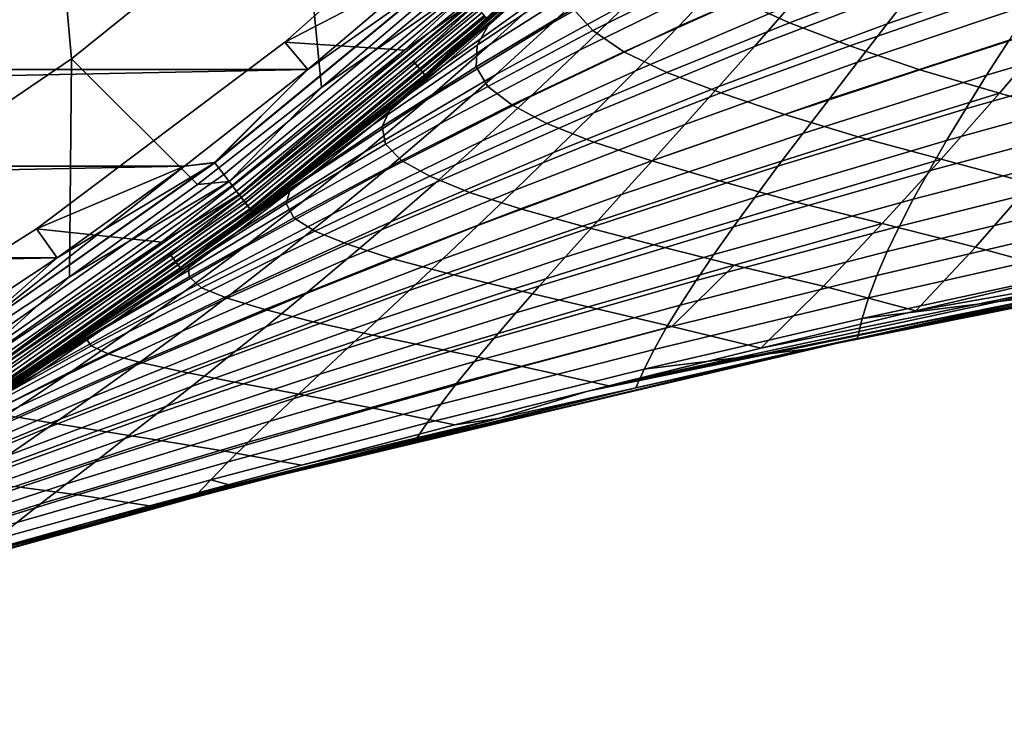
# Model space of a CAD drawing. Header units: metres. Extents: x -25 to 132, y -25 to 47.
# Tile 36 of 153: x 13.68 to 19.88, y -23.12 to -18.66. Entities that reach past the tile are written whole.
import ezdxf

# ---------------------------------------------------------------- set-up
doc = ezdxf.new("R2010")
doc.units = ezdxf.units.M
doc.layers.add('solid_12_061_031_XXX', color=7, linetype='CONTINUOUS')

msp = doc.modelspace()

# ---------------------------------------------------------------- linework, layer by layer
at = {"layer": 'solid_12_061_031_XXX'}
for points in [[(15.233768, -16.29998, 116.600075), (13.880996, -17.466396, 116.600075), (14.008915, -18.907227, 115.090927), (15.455101, -17.744656, 115.090927)], [(13.880996, -17.466396, 116.600075), (12.439248, -18.520857, 116.600075), (12.475622, -19.952238, 115.090927), (14.008915, -18.907227, 115.090927)], [(16.815134, -17.50849, 100), (15.353767, -18.802773, 100), (15.353622, -18.802893, 99.5), (16.815075, -17.508543, 99.5)], [(16.815075, -17.508543, 99.5), (15.353622, -18.802893, 99.5), (16.249098, -18.336214, 99.5), (16.974369, -17.666937, 99.5)], [(16.815134, -17.50849, 100), (17.535172, -17.534502, 100), (16.107927, -18.854105, 100), (15.353767, -18.802773, 100)], [(16.533401, -18.551914, 100.006836), (16.107927, -18.854105, 100), (17.535172, -17.534502, 100)], [(16.235067, -19.008802, 100.201744), (17.676435, -17.676414, 100.201744), (17.59927, -17.599255, 112.706161), (16.164192, -18.925829, 112.706161)], [(16.547934, -18.568218, 112.919861), (16.164192, -18.925829, 112.706161), (17.59927, -17.599255, 112.706161)], [(17.740755, -17.614359, 85.308235), (17.677687, -17.677652, 99), (16.236217, -19.010136, 99), (17.263977, -18.0819, 84.668221)], [(16.627689, -18.657711, 100.149643), (17.676435, -17.676414, 100.201744), (16.235067, -19.008802, 100.201744)], [(16.69792, -18.6059, 21.587805), (16.280823, -18.971949, 22.413248), (16.236217, -19.010136, 0.5), (17.677687, -17.677652, 0.5)], [(16.626751, -18.656658, 0.402455), (17.677687, -17.677652, 0.5), (16.236217, -19.010136, 0.5)], [(16.626827, -18.656744, 99.09697), (16.236217, -19.010136, 99), (17.677687, -17.677652, 99)], [(15.455101, -17.744656, 115.090927), (14.008915, -18.907227, 115.090927), (14.803583, -19.700003, 113.5177), (15.584824, -19.087942, 113.5177)], [(15.455101, -17.744656, 115.090927), (15.584824, -19.087942, 113.5177), (16.340782, -18.44492, 113.5177)], [(18.185648, -17.873478, 29.828686), (17.853834, -18.217609, 30.773802), (17.038477, -18.680519, 29.503311), (17.403151, -18.334101, 28.5224)], [(17.773344, -17.96854, 27.578072), (17.403151, -18.334101, 28.5224), (16.644667, -18.817541, 27.225809), (17.049339, -18.448652, 26.246696)], [(19.036957, -17.990664, 35.184029), (18.786837, -18.284479, 36.157749), (17.832293, -18.70505, 34.987072), (18.111944, -18.411419, 33.974277)], [(16.772083, -18.539072, 83.993416), (17.263977, -18.0819, 84.668221), (16.236217, -19.010136, 99)], [(17.45866, -18.058815, 25.305187), (17.049339, -18.448652, 26.246696), (16.349274, -18.951904, 24.926426), (16.794718, -18.557518, 23.95112)], [(18.399221, -18.102247, 32.995987), (18.111944, -18.411419, 33.974277), (17.209902, -18.853895, 32.77071), (17.528322, -18.544226, 31.754463)], [(20.397825, -18.056026, 40.396336), (20.227242, -18.312319, 41.385269), (19.147394, -18.687014, 40.33075), (19.344162, -18.432627, 39.299366)], [(17.243834, -18.140169, 23.01441), (16.794718, -18.557518, 23.95112), (15.854748, -19.329433, 23.291048), (16.280823, -18.971949, 22.413248)], [(16.648174, -18.673103, 82.90506), (17.263367, -18.105598, 83.784752), (16.772083, -18.539072, 83.993416), (16.265118, -18.985415, 83.282204)], [(17.243834, -18.140169, 23.01441), (16.280823, -18.971949, 22.413248), (16.69792, -18.6059, 21.587805)], [(17.154985, -18.284338, 82.63179), (17.263367, -18.105598, 83.784752), (16.648174, -18.673103, 82.90506)], [(19.549866, -18.165489, 38.30022), (19.344162, -18.432627, 39.299366), (18.311279, -18.829704, 38.205322), (18.544765, -18.564005, 37.164845)], [(17.853834, -18.217609, 30.773802), (17.528322, -18.544226, 31.754463), (16.680195, -19.008425, 30.52084), (17.038477, -18.680519, 29.503311)], [(19.317341, -18.380762, 77.243736), (18.959118, -18.222475, 78.101532), (18.214087, -18.538176, 78.225319), (18.530615, -18.680672, 77.324821)], [(17.121502, -18.447275, 81.500893), (17.154985, -18.284338, 82.63179), (16.648174, -18.673103, 82.90506), (16.565002, -18.821978, 81.74778)], [(17.969322, -18.392246, 79.186249), (17.798786, -18.240032, 80.200737), (17.169405, -18.592813, 80.410072), (17.293097, -18.729555, 79.359688)], [(18.786837, -18.284479, 36.157749), (18.544765, -18.564005, 37.164845), (17.560843, -18.98365, 36.03437), (17.832293, -18.70505, 34.987072)], [(20.220043, -18.696959, 75.740135), (20.583876, -18.257147, 76.433846), (19.736891, -18.54117, 76.450066)], [(16.249098, -18.336214), (-15.497552, -18.975664), (-16.249197, -18.336126)], [(16.249098, -18.336214), (15.49745, -18.975748), (-15.497552, -18.975664)], [(16.364994, -18.362946, 0.009493), (14.911306, -19.561792, 0.009493), (15.49745, -18.975748), (16.249098, -18.336214)], [(15.353622, -18.802893, 99.5), (15.49745, -18.975748, 99.5), (16.249098, -18.336214, 99.5)], [(16.365379, -18.363377, 99.490395), (16.249098, -18.336214, 99.5), (15.49745, -18.975748, 99.5)], [(17.403151, -18.334101, 28.5224), (17.038477, -18.680519, 29.503311), (16.245584, -19.166176, 28.242548), (16.644667, -18.817541, 27.225809)], [(20.227242, -18.312319, 41.385269), (20.065905, -18.556833, 42.40527), (18.960064, -18.92906, 41.394382), (19.147394, -18.687014, 40.33075)], [(16.427483, -18.433062, 0.037873), (14.968244, -19.636488, 0.037873), (14.911306, -19.561792, 0.009493), (16.364994, -18.362946, 0.009493)], [(14.911657, -19.562252, 99.490395), (16.365379, -18.363377, 99.490395), (15.49745, -18.975748, 99.5)], [(14.968574, -19.636921, 99.461899), (16.427845, -18.433468, 99.461899), (16.365379, -18.363377, 99.490395), (14.911657, -19.562252, 99.490395)], [(18.111944, -18.411419, 33.974277), (17.832293, -18.70505, 34.987072), (16.899265, -19.147188, 33.822556), (17.209902, -18.853895, 32.77071)], [(18.214087, -18.538176, 78.225319), (17.969322, -18.392246, 79.186249), (17.293097, -18.729555, 79.359688), (17.488811, -18.863346, 78.352837)], [(19.736891, -18.54117, 76.450066), (19.317341, -18.380762, 77.243736), (18.530615, -18.680672, 77.324821), (18.91087, -18.826721, 76.483124)], [(16.485081, -18.497692, 0.084047), (15.020725, -19.705336, 0.084047), (14.968244, -19.636488, 0.037873), (16.427483, -18.433062, 0.037873)], [(15.021022, -19.705727, 99.415627), (16.485405, -18.498056, 99.415627), (16.427845, -18.433468, 99.461899), (14.968574, -19.636921, 99.461899)], [(15.002326, -19.681198, 113.330261), (16.464888, -18.475033, 113.330261), (15.584824, -19.087942, 113.5177)], [(15.0491, -19.742561, 113.129547), (16.516222, -18.532635, 113.129547), (16.464888, -18.475033, 113.330261), (15.002326, -19.681198, 113.330261)], [(16.464888, -18.475033, 113.330261), (16.340782, -18.44492, 113.5177), (15.584824, -19.087942, 113.5177)], [(17.049339, -18.448652, 26.246696), (16.644667, -18.817541, 27.225809), (15.908523, -19.324089, 25.94034), (16.349274, -18.951904, 24.926426)], [(17.169405, -18.592813, 80.410072), (17.121502, -18.447275, 81.500893), (16.565002, -18.821978, 81.74778), (16.557381, -18.958719, 80.615524)], [(19.344162, -18.432627, 39.299366), (19.147394, -18.687014, 40.33075), (18.086916, -19.082033, 39.27919), (18.311279, -18.829704, 38.205322)], [(21.063446, -18.440145, 44.422863), (20.945974, -18.665451, 45.45908), (19.772655, -19.011889, 44.53857), (19.914272, -18.789932, 43.456364)], [(16.53557, -18.554344, 0.146238), (15.06673, -19.765688, 0.146238), (15.020725, -19.705336, 0.084047), (16.485081, -18.497692, 0.084047)], [(15.066982, -19.76602, 99.353348), (16.535847, -18.554655, 99.353348), (16.485405, -18.498056, 99.415627), (15.021022, -19.705727, 99.415627)], [(15.077995, -19.780468, 112.919861), (16.547934, -18.568218, 112.919861), (16.516222, -18.532635, 113.129547), (15.0491, -19.742561, 113.129547)], [(16.265118, -18.985415, 83.282204), (16.772083, -18.539072, 83.993416), (16.236217, -19.010136, 99)], [(18.530615, -18.680672, 77.324821), (18.214087, -18.538176, 78.225319), (17.488811, -18.863346, 78.352837), (17.758347, -18.993641, 77.403191)], [(15.064755, -19.763098, 100.006836), (16.107927, -18.854105, 100), (16.533401, -18.551914, 100.006836)], [(15.064755, -19.763098, 100.006836), (16.533401, -18.551914, 100.006836), (16.565687, -18.58814, 100.027008), (15.094172, -19.801689, 100.027008)], [(16.577005, -18.600842, 0.222052), (15.104486, -19.81522, 0.222052), (15.06673, -19.765688, 0.146238), (16.53557, -18.554344, 0.146238)], [(15.104684, -19.815479, 99.277458), (16.577223, -18.601086, 99.277458), (16.535847, -18.554655, 99.353348), (15.066982, -19.76602, 99.353348)], [(15.077995, -19.780468, 112.919861), (16.164192, -18.925829, 112.706161), (16.547934, -18.568218, 112.919861)], [(15.094172, -19.801689, 100.027008), (16.565687, -18.58814, 100.027008), (16.593363, -18.619194, 100.05912), (15.119389, -19.834772, 100.05912)], [(16.607796, -18.635389, 0.308568), (15.13254, -19.852022, 0.308568), (15.104486, -19.81522, 0.222052), (16.577005, -18.600842, 0.222052)], [(15.132676, -19.852201, 99.190887), (16.607944, -18.635557, 99.190887), (16.577223, -18.601086, 99.277458), (15.104684, -19.815479, 99.277458)], [(16.794718, -18.557518, 23.95112), (16.349274, -18.951904, 24.926426), (15.421738, -19.676636, 24.220945), (15.854748, -19.329433, 23.291048)], [(17.528322, -18.544226, 31.754463), (17.209902, -18.853895, 32.77071), (16.329163, -19.318449, 31.575016), (16.680195, -19.008425, 30.52084)], [(17.293097, -18.729555, 79.359688), (17.169405, -18.592813, 80.410072), (16.557381, -18.958719, 80.615524), (16.631853, -19.081478, 79.527351)], [(18.544765, -18.564005, 37.164845), (18.311279, -18.829704, 38.205322), (17.298166, -19.247734, 37.11618), (17.560843, -18.98365, 36.03437)], [(20.065905, -18.556833, 42.40527), (19.914272, -18.789932, 43.456364), (18.782658, -19.15917, 42.490276), (18.960064, -18.92906, 41.394382)], [(20.220043, -18.696959, 75.740135), (19.736891, -18.54117, 76.450066), (18.91087, -18.826721, 76.483124), (19.351147, -18.977093, 75.708504)], [(15.119389, -19.834772, 100.05912), (16.593363, -18.619194, 100.05912), (16.614517, -18.642931, 100.100967), (15.138664, -19.860058, 100.100967)], [(16.626751, -18.656658, 0.402455), (15.149811, -19.874681, 0.402455), (15.13254, -19.852022, 0.308568), (16.607796, -18.635389, 0.308568)], [(15.14988, -19.874773, 99.09697), (16.626827, -18.656744, 99.09697), (16.607944, -18.635557, 99.190887), (15.132676, -19.852201, 99.190887)], [(15.138664, -19.860058, 100.100967), (16.614517, -18.642931, 100.100967), (16.627689, -18.657711, 100.149643), (15.150666, -19.875803, 100.149643)], [(16.626751, -18.656658, 0.402455), (16.236217, -19.010136, 0.5), (15.149811, -19.874681, 0.402455)], [(15.14988, -19.874773, 99.09697), (16.236217, -19.010136, 99), (16.626827, -18.656744, 99.09697)], [(15.150666, -19.875803, 100.149643), (16.627689, -18.657711, 100.149643), (16.235067, -19.008802, 100.201744)], [(16.022846, -19.212736, 81.984062), (16.648174, -18.673103, 82.90506), (16.265118, -18.985415, 83.282204), (15.742682, -19.420813, 82.53215)], [(17.038477, -18.680519, 29.503311), (16.680195, -19.008425, 30.52084), (15.853035, -19.495245, 29.296934), (16.245584, -19.166176, 28.242548)], [(16.565002, -18.821978, 81.74778), (16.648174, -18.673103, 82.90506), (16.022846, -19.212736, 81.984062)], [(17.832293, -18.70505, 34.987072), (17.560843, -18.98365, 36.03437), (16.597025, -19.424681, 34.91), (16.899265, -19.147188, 33.822556)], [(18.91087, -18.826721, 76.483124), (18.530615, -18.680672, 77.324821), (17.758347, -18.993641, 77.403191), (18.098812, -19.123053, 76.517632)], [(19.147394, -18.687014, 40.33075), (18.960064, -18.92906, 41.394382), (17.872215, -19.321451, 40.386456), (18.086916, -19.082033, 39.27919)], [(19.853846, -19.124813, 75.021378), (20.220043, -18.696959, 75.740135), (19.351147, -18.977093, 75.708504)], [(20.945974, -18.665451, 45.45908), (20.838516, -18.880287, 46.525257), (19.641296, -19.222923, 45.651917), (19.772655, -19.011889, 44.53857)], [(20.403532, -19.282515, 74.406128), (20.751938, -18.860863, 75.100014), (20.220043, -18.696959, 75.740135), (19.853846, -19.124813, 75.021378)], [(17.488811, -18.863346, 78.352837), (17.293097, -18.729555, 79.359688), (16.631853, -19.081478, 79.527351), (16.78219, -19.198589, 78.48304)], [(15.353767, -18.802773, 100), (13.788831, -19.979053, 100), (13.788633, -19.979187, 99.5), (15.353622, -18.802893, 99.5)], [(15.353622, -18.802893, 99.5), (13.788633, -19.979187, 99.5), (14.720634, -19.584507, 99.5), (15.49745, -18.975748, 99.5)], [(15.353767, -18.802773, 100), (16.107927, -18.854105, 100), (14.576034, -20.061832, 100), (13.788831, -19.979053, 100)], [(16.644667, -18.817541, 27.225809), (16.245584, -19.166176, 28.242548), (15.473492, -19.674837, 26.992878), (15.908523, -19.324089, 25.94034)], [(16.557381, -18.958719, 80.615524), (16.565002, -18.821978, 81.74778), (16.022846, -19.212736, 81.984062), (15.966659, -19.333778, 80.823753)], [(18.311279, -18.829704, 38.205322), (18.086916, -19.082033, 39.27919), (17.044844, -19.497814, 38.232502), (17.298166, -19.247734, 37.11618)], [(19.351147, -18.977093, 75.708504), (18.91087, -18.826721, 76.483124), (18.098812, -19.123053, 76.517632), (18.50168, -19.25832, 75.69381)], [(19.914272, -18.789932, 43.456364), (19.772655, -19.011889, 44.53857), (18.615519, -19.377657, 43.61845), (18.782658, -19.15917, 42.490276)], [(14.008915, -18.907227, 115.090927), (12.475622, -19.952238, 115.090927), (13.170381, -20.827322, 113.5177), (13.998333, -20.280111, 113.5177)], [(14.008915, -18.907227, 115.090927), (13.998333, -20.280111, 113.5177), (14.803583, -19.700003, 113.5177)], [(15.064755, -19.763098, 100.006836), (14.576034, -20.061832, 100), (16.107927, -18.854105, 100)], [(17.209902, -18.853895, 32.77071), (16.899265, -19.147188, 33.822556), (15.986126, -19.611221, 32.665852), (16.329163, -19.318449, 31.575016)], [(17.758347, -18.993641, 77.403191), (17.488811, -18.863346, 78.352837), (16.78219, -19.198589, 78.48304), (17.004108, -19.315691, 77.485428)], [(20.838516, -18.880287, 46.525257), (20.741283, -19.084841, 47.621426), (19.52043, -19.423258, 46.796429), (19.641296, -19.222923, 45.651917)], [(14.693605, -20.223993, 100.201744), (16.235067, -19.008802, 100.201744), (16.164192, -18.925829, 112.706161), (14.629446, -20.135723, 112.706161)], [(15.077995, -19.780468, 112.919861), (14.629446, -20.135723, 112.706161), (16.164192, -18.925829, 112.706161)], [(16.349274, -18.951904, 24.926426), (15.908523, -19.324089, 25.94034), (14.985304, -20.011013, 25.201036), (15.421738, -19.676636, 24.220945)], [(16.280823, -18.971949, 22.413248), (15.854748, -19.329433, 23.291048), (16.236217, -19.010136, 0.5)], [(16.631853, -19.081478, 79.527351), (16.557381, -18.958719, 80.615524), (15.966659, -19.333778, 80.823753), (15.986465, -19.446253, 79.69149)], [(18.960064, -18.92906, 41.394382), (18.782658, -19.15917, 42.490276), (17.667696, -19.548409, 41.527126), (17.872215, -19.321451, 40.386456)], [(15.49745, -18.975748), (-14.720739, -19.584429), (-15.497552, -18.975664)], [(15.49745, -18.975748), (14.720634, -19.584507), (-14.720739, -19.584429)], [(15.150666, -19.875803, 100.149643), (16.235067, -19.008802, 100.201744), (14.693605, -20.223993, 100.201744)], [(16.265118, -18.985415, 83.282204), (16.236217, -19.010136, 99), (14.694647, -20.225414, 99), (15.742682, -19.420813, 82.53215)], [(15.421738, -19.676636, 24.220945), (14.985304, -20.011013, 25.201036), (14.694647, -20.225414, 0.5), (16.236217, -19.010136, 0.5)], [(15.149811, -19.874681, 0.402455), (16.236217, -19.010136, 0.5), (14.694647, -20.225414, 0.5)], [(15.14988, -19.874773, 99.09697), (14.694647, -20.225414, 99), (16.236217, -19.010136, 99)], [(14.911657, -19.562252, 99.490395), (15.49745, -18.975748, 99.5), (14.720634, -19.584507, 99.5)], [(14.911306, -19.561792, 0.009493), (14.720634, -19.584507), (15.49745, -18.975748)], [(15.854748, -19.329433, 23.291048), (15.421738, -19.676636, 24.220945), (16.236217, -19.010136, 0.5)], [(16.680195, -19.008425, 30.52084), (16.329163, -19.318449, 31.575016), (15.467956, -19.805445, 30.388992), (15.853035, -19.495245, 29.296934)], [(17.560843, -18.98365, 36.03437), (17.298166, -19.247734, 37.11618), (16.303799, -19.686943, 36.033047), (16.597025, -19.424681, 34.91)], [(18.098812, -19.123053, 76.517632), (17.758347, -18.993641, 77.403191), (17.004108, -19.315691, 77.485428), (17.299213, -19.432022, 76.548767)], [(19.772655, -19.011889, 44.53857), (19.641296, -19.222923, 45.651917), (18.458904, -19.584776, 44.778919), (18.615519, -19.377657, 43.61845)], [(19.853846, -19.124813, 75.021378), (19.351147, -18.977093, 75.708504), (18.50168, -19.25832, 75.69381), (18.963123, -19.400007, 74.940018)], [(15.002326, -19.681198, 113.330261), (15.584824, -19.087942, 113.5177), (14.803583, -19.700003, 113.5177)], [(16.78219, -19.198589, 78.48304), (16.631853, -19.081478, 79.527351), (15.986465, -19.446253, 79.69149), (16.088863, -19.548098, 78.607414)], [(18.086916, -19.082033, 39.27919), (17.872215, -19.321451, 40.386456), (16.801445, -19.734402, 39.383343), (17.044844, -19.497814, 38.232502)], [(20.741283, -19.084841, 47.621426), (20.654491, -19.279301, 48.747616), (19.410294, -19.613111, 47.972134), (19.52043, -19.423258, 46.796429)], [(16.899265, -19.147188, 33.822556), (16.597025, -19.424681, 34.91), (15.651737, -19.887388, 33.793343), (15.986126, -19.611221, 32.665852)], [(18.50168, -19.25832, 75.69381), (18.098812, -19.123053, 76.517632), (17.299213, -19.432022, 76.548767), (17.664272, -19.5499, 75.679901)], [(18.782658, -19.15917, 42.490276), (18.615519, -19.377657, 43.61845), (17.473724, -19.76326, 42.701218), (17.667696, -19.548409, 41.527126)], [(19.48567, -19.540937, 74.277481), (19.853846, -19.124813, 75.021378), (18.963123, -19.400007, 74.940018)], [(20.053326, -19.69364, 73.688866), (20.403532, -19.282515, 74.406128), (19.853846, -19.124813, 75.021378), (19.48567, -19.540937, 74.277481)], [(16.245584, -19.166176, 28.242548), (15.853035, -19.495245, 29.296934), (15.045204, -20.004913, 28.084051), (15.473492, -19.674837, 26.992878)], [(16.022846, -19.212736, 81.984062), (15.742682, -19.420813, 82.53215), (15.204089, -19.845293, 81.739601)], [(15.966659, -19.333778, 80.823753), (16.022846, -19.212736, 81.984062), (15.204089, -19.845293, 81.739601), (15.388823, -19.724701, 81.021729)], [(17.004108, -19.315691, 77.485428), (16.78219, -19.198589, 78.48304), (16.088863, -19.548098, 78.607414), (16.266933, -19.647421, 77.570724)], [(17.298166, -19.247734, 37.11618), (17.044844, -19.497814, 38.232502), (16.020197, -19.934547, 37.191692), (16.303799, -19.686943, 36.033047)], [(18.963123, -19.400007, 74.940018), (18.50168, -19.25832, 75.69381), (17.664272, -19.5499, 75.679901), (18.090269, -19.675816, 74.875717)], [(19.641296, -19.222923, 45.651917), (19.52043, -19.423258, 46.796429), (18.313072, -19.780785, 45.97171), (18.458904, -19.584776, 44.778919)], [(20.654491, -19.279301, 48.747616), (20.578356, -19.463856, 49.90387), (19.311123, -19.792707, 49.179062), (19.410294, -19.613111, 47.972134)], [(15.908523, -19.324089, 25.94034), (15.473492, -19.674837, 26.992878), (14.548993, -20.330441, 26.228539), (14.985304, -20.011013, 25.201036)], [(16.329163, -19.318449, 31.575016), (15.986126, -19.611221, 32.665852), (15.091143, -20.097479, 31.518726), (15.467956, -19.805445, 30.388992)], [(15.986465, -19.446253, 79.69149), (15.966659, -19.333778, 80.823753), (15.388823, -19.724701, 81.021729), (15.36126, -19.819944, 79.85965)], [(17.299213, -19.432022, 76.548767), (17.004108, -19.315691, 77.485428), (16.266933, -19.647421, 77.570724), (16.515915, -19.749613, 76.583977)], [(17.872215, -19.321451, 40.386456), (17.667696, -19.548409, 41.527126), (16.568529, -19.958, 40.568703), (16.801445, -19.734402, 39.383343)], [(18.615519, -19.377657, 43.61845), (18.458904, -19.584776, 44.778919), (17.290581, -19.966303, 43.908741), (17.473724, -19.76326, 42.701218)], [(19.48567, -19.540937, 74.277481), (18.963123, -19.400007, 74.940018), (18.090269, -19.675816, 74.875717), (18.573259, -19.810158, 74.144531)], [(15.204089, -19.845293, 81.739601), (15.742682, -19.420813, 82.53215), (14.694647, -20.225414, 99)], [(16.597025, -19.424681, 34.91), (16.303799, -19.686943, 36.033047), (15.326653, -20.147585, 34.957485), (15.651737, -19.887388, 33.793343)], [(16.088863, -19.548098, 78.607414), (15.986465, -19.446253, 79.69149), (15.36126, -19.819944, 79.85965), (15.409932, -19.910091, 78.728714)], [(17.664272, -19.5499, 75.679901), (17.299213, -19.432022, 76.548767), (16.515915, -19.749613, 76.583977), (16.837315, -19.853622, 75.662003)], [(19.52043, -19.423258, 46.796429), (19.410294, -19.613111, 47.972134), (18.178284, -19.965944, 47.196838), (18.313072, -19.780785, 45.97171)], [(20.578356, -19.463856, 49.90387), (20.51309, -19.638695, 51.090214), (19.223158, -19.962263, 50.417233), (19.311123, -19.792707, 49.179062)], [(15.853035, -19.495245, 29.296934), (15.467956, -19.805445, 30.388992), (14.624671, -20.315083, 29.213873), (15.045204, -20.004913, 28.084051)], [(17.044844, -19.497814, 38.232502), (16.801445, -19.734402, 39.383343), (15.746835, -20.168066, 38.385937), (16.020197, -19.934547, 37.191692)], [(14.720634, -19.584507), (-13.920021, -20.161425), (-14.720739, -19.584429)], [(14.720634, -19.584507), (13.919913, -20.161499), (-13.920021, -20.161425)], [(14.911306, -19.561792, 0.009493), (13.370113, -20.645844, 0.009493), (14.720634, -19.584507)], [(14.968244, -19.636488, 0.037873), (13.421165, -20.724678, 0.037873), (13.370113, -20.645844, 0.009493), (14.911306, -19.561792, 0.009493)], [(13.370113, -20.645844, 0.009493), (13.919913, -20.161499), (14.720634, -19.584507)], [(13.370427, -20.64633, 99.490395), (14.911657, -19.562252, 99.490395), (13.919912, -20.161499, 99.5)], [(13.421461, -20.725134, 99.461899), (14.968574, -19.636921, 99.461899), (14.911657, -19.562252, 99.490395), (13.370427, -20.64633, 99.490395)], [(13.788633, -19.979187, 99.5), (13.919912, -20.161499, 99.5), (14.720634, -19.584507, 99.5)], [(14.911657, -19.562252, 99.490395), (14.720634, -19.584507, 99.5), (13.919912, -20.161499, 99.5)], [(16.266933, -19.647421, 77.570724), (16.088863, -19.548098, 78.607414), (15.409932, -19.910091, 78.728714), (15.541393, -19.992975, 77.6502)], [(17.667696, -19.548409, 41.527126), (17.473724, -19.76326, 42.701218), (16.346487, -20.169008, 41.788586), (16.568529, -19.958, 40.568703)], [(18.090269, -19.675816, 74.875717), (17.664272, -19.5499, 75.679901), (16.837315, -19.853622, 75.662003), (17.227558, -19.961489, 74.811577)], [(18.458904, -19.584776, 44.778919), (18.313072, -19.780785, 45.97171), (17.118546, -20.157841, 45.149708), (17.290581, -19.966303, 43.908741)], [(19.115902, -19.945566, 73.508385), (19.48567, -19.540937, 74.277481), (18.573259, -19.810158, 74.144531)], [(19.701649, -20.094456, 72.948158), (20.053326, -19.69364, 73.688866), (19.48567, -19.540937, 74.277481), (19.115902, -19.945566, 73.508385)], [(15.020725, -19.705336, 0.084047), (13.468223, -20.797342, 0.084047), (13.421165, -20.724678, 0.037873), (14.968244, -19.636488, 0.037873)], [(13.468489, -20.797752, 99.415627), (15.021022, -19.705727, 99.415627), (14.968574, -19.636921, 99.461899), (13.421461, -20.725134, 99.461899)], [(15.986126, -19.611221, 32.665852), (15.651737, -19.887388, 33.793343), (14.723293, -20.372066, 32.686131), (15.091143, -20.097479, 31.518726)], [(16.515915, -19.749613, 76.583977), (16.266933, -19.647421, 77.570724), (15.541393, -19.992975, 77.6502), (15.748095, -20.076414, 76.622696)], [(19.410294, -19.613111, 47.972134), (19.311123, -19.792707, 49.179062), (18.054796, -20.140511, 48.454327), (18.178284, -19.965944, 47.196838)], [(20.51309, -19.638695, 51.090214), (20.458908, -19.804003, 52.30669), (19.146633, -20.122002, 51.68668), (19.223158, -19.962263, 50.417233)], [(13.451725, -20.771868, 113.330261), (15.002326, -19.681198, 113.330261), (13.998333, -20.280111, 113.5177)], [(13.493665, -20.83663, 113.129547), (15.0491, -19.742561, 113.129547), (15.002326, -19.681198, 113.330261), (13.451725, -20.771868, 113.330261)], [(15.06673, -19.765688, 0.146238), (13.509472, -20.861038, 0.146238), (13.468223, -20.797342, 0.084047), (15.020725, -19.705336, 0.084047)], [(13.509698, -20.861387, 99.353348), (15.066982, -19.76602, 99.353348), (15.021022, -19.705727, 99.415627), (13.468489, -20.797752, 99.415627)], [(15.002326, -19.681198, 113.330261), (14.803583, -19.700003, 113.5177), (13.998333, -20.280111, 113.5177)], [(15.473492, -19.674837, 26.992878), (15.045204, -20.004913, 28.084051), (14.115278, -20.633926, 27.300629), (14.548993, -20.330441, 26.228539)], [(16.303799, -19.686943, 36.033047), (16.020197, -19.934547, 37.191692), (15.011526, -20.392454, 36.158279), (15.326653, -20.147585, 34.957485)], [(18.573259, -19.810158, 74.144531), (18.090269, -19.675816, 74.875717), (17.227558, -19.961489, 74.811577), (17.677139, -20.079468, 74.028793)], [(20.317778, -20.261742, 72.459923), (20.660252, -19.859991, 73.175728), (20.053326, -19.69364, 73.688866), (19.701649, -20.094456, 72.948158)], [(13.519573, -20.876637, 112.919861), (15.077995, -19.780468, 112.919861), (15.0491, -19.742561, 113.129547), (13.493665, -20.83663, 113.129547)], [(13.507702, -20.858305, 100.006836), (14.576034, -20.061832, 100), (15.064755, -19.763098, 100.006836)], [(13.507702, -20.858305, 100.006836), (15.064755, -19.763098, 100.006836), (15.094172, -19.801689, 100.027008), (13.534079, -20.899036, 100.027008)], [(15.104486, -19.81522, 0.222052), (13.543325, -20.913315, 0.222052), (13.509472, -20.861038, 0.146238), (15.06673, -19.765688, 0.146238)], [(13.543504, -20.913589, 99.277458), (15.104684, -19.815479, 99.277458), (15.066982, -19.76602, 99.353348), (13.509698, -20.861387, 99.353348)], [(15.388823, -19.724701, 81.021729), (15.204089, -19.845293, 81.739601), (14.649038, -20.258472, 80.90184)], [(15.36126, -19.819944, 79.85965), (15.388823, -19.724701, 81.021729), (14.649038, -20.258472, 80.90184), (14.747541, -20.209204, 80.018036)], [(16.801445, -19.734402, 39.383343), (16.568529, -19.958, 40.568703), (15.484307, -20.388063, 39.61578), (15.746835, -20.168066, 38.385937)], [(16.837315, -19.853622, 75.662003), (16.515915, -19.749613, 76.583977), (15.748095, -20.076414, 76.622696), (16.024923, -20.165442, 75.648445)], [(17.473724, -19.76326, 42.701218), (17.290581, -19.966303, 43.908741), (16.135616, -20.367781, 43.043011), (16.346487, -20.169008, 41.788586)], [(13.519573, -20.876637, 112.919861), (14.629446, -20.135723, 112.706161), (15.077995, -19.780468, 112.919861)], [(13.534079, -20.899036, 100.027008), (15.094172, -19.801689, 100.027008), (15.119389, -19.834772, 100.05912), (13.556689, -20.93395, 100.05912)], [(15.13254, -19.852022, 0.308568), (13.56848, -20.952158, 0.308568), (13.543325, -20.913315, 0.222052), (15.104486, -19.81522, 0.222052)], [(13.568603, -20.952347, 99.190887), (15.132676, -19.852201, 99.190887), (15.104684, -19.815479, 99.277458), (13.543504, -20.913589, 99.277458)], [(13.556689, -20.93395, 100.05912), (15.119389, -19.834772, 100.05912), (15.138664, -19.860058, 100.100967), (13.573972, -20.960638, 100.100967)], [(15.467956, -19.805445, 30.388992), (15.091143, -20.097479, 31.518726), (14.212748, -20.606131, 30.382347), (14.624671, -20.315083, 29.213873)], [(15.409932, -19.910091, 78.728714), (15.36126, -19.819944, 79.85965), (14.747541, -20.209204, 80.018036), (14.750105, -20.280687, 78.855431)], [(18.313072, -19.780785, 45.97171), (18.178284, -19.965944, 47.196838), (16.957893, -20.338175, 46.424137), (17.118546, -20.157841, 45.149708)], [(19.115902, -19.945566, 73.508385), (18.573259, -19.810158, 74.144531), (17.677139, -20.079468, 74.028793), (18.182001, -20.207785, 73.32196)], [(19.311123, -19.792707, 49.179062), (19.223158, -19.962263, 50.417233), (17.942869, -20.304741, 49.744194), (18.054796, -20.140511, 48.454327)], [(20.458908, -19.804003, 52.30669), (20.416025, -19.959969, 53.553326), (19.081787, -20.272142, 52.987423), (19.146633, -20.122002, 51.68668)], [(15.204089, -19.845293, 81.739601), (14.694647, -20.225414, 99), (13.062479, -21.315996, 99), (14.649038, -20.258472, 80.90184)], [(15.149811, -19.874681, 0.402455), (13.583966, -20.976072, 0.402455), (13.56848, -20.952158, 0.308568), (15.13254, -19.852022, 0.308568)], [(13.584029, -20.976168, 99.09697), (15.14988, -19.874773, 99.09697), (15.132676, -19.852201, 99.190887), (13.568603, -20.952347, 99.190887)], [(13.573972, -20.960638, 100.100967), (15.138664, -19.860058, 100.100967), (15.150666, -19.875803, 100.149643), (13.584733, -20.977255, 100.149643)], [(15.149811, -19.874681, 0.402455), (14.694647, -20.225414, 0.5), (13.583966, -20.976072, 0.402455)], [(13.584029, -20.976168, 99.09697), (14.694647, -20.225414, 99), (15.14988, -19.874773, 99.09697)], [(13.584733, -20.977255, 100.149643), (15.150666, -19.875803, 100.149643), (14.693605, -20.223993, 100.201744)], [(15.651737, -19.887388, 33.793343), (15.326653, -20.147585, 34.957485), (14.365105, -20.629925, 33.891201), (14.723293, -20.372066, 32.686131)], [(17.227558, -19.961489, 74.811577), (16.837315, -19.853622, 75.662003), (16.024923, -20.165442, 75.648445), (16.373276, -20.258741, 74.742836)], [(16.020197, -19.934547, 37.191692), (15.746835, -20.168066, 38.385937), (14.70701, -20.622637, 37.395714), (15.011526, -20.392454, 36.158279)], [(15.541393, -19.992975, 77.6502), (15.409932, -19.910091, 78.728714), (14.750105, -20.280687, 78.855431), (14.828825, -20.350565, 77.72715)], [(16.568529, -19.958, 40.568703), (16.346487, -20.169008, 41.788586), (15.233026, -20.594994, 40.881226), (15.484307, -20.388063, 39.61578)], [(17.677139, -20.079468, 74.028793), (17.227558, -19.961489, 74.811577), (16.373276, -20.258741, 74.742836), (16.789228, -20.358097, 73.91259)], [(19.223158, -19.962263, 50.417233), (19.146633, -20.122002, 51.68668), (17.842758, -20.458895, 51.066456), (17.942869, -20.304741, 49.744194)], [(18.744926, -20.338924, 72.713997), (19.115902, -19.945566, 73.508385), (18.182001, -20.207785, 73.32196)], [(19.327789, -20.494814, 72.167412), (19.701649, -20.094456, 72.948158), (19.115902, -19.945566, 73.508385), (18.744926, -20.338924, 72.713997)], [(20.416025, -19.959969, 53.553326), (20.384655, -20.106783, 54.830162), (19.028858, -20.412907, 54.319496), (19.081787, -20.272142, 52.987423)], [(13.788831, -19.979053, 100), (12.138925, -21.022129, 100), (12.138759, -21.02223, 99.5), (13.788633, -19.979187, 99.5)], [(13.788633, -19.979187, 99.5), (12.138759, -21.02223, 99.5), (13.096624, -20.705757, 99.5), (13.919912, -20.161499, 99.5)], [(13.788831, -19.979053, 100), (14.576034, -20.061832, 100), (12.9598, -21.142126, 100), (12.138925, -21.022129, 100)], [(15.045204, -20.004913, 28.084051), (14.624671, -20.315083, 29.213873), (13.686824, -20.920584, 28.414019), (14.115278, -20.633926, 27.300629)], [(14.985304, -20.011013, 25.201036), (14.548993, -20.330441, 26.228539), (14.694647, -20.225414, 0.5)], [(15.748095, -20.076414, 76.622696), (15.541393, -19.992975, 77.6502), (14.828825, -20.350565, 77.72715), (14.990279, -20.416521, 76.655685)], [(15.502593, -21.481768, 70.80706), (18.728613, -20.720545, 57.08609), (22.396511, -19.987383, 58.160496), (18.941669, -20.673738, 71.659653)], [(17.290581, -19.966303, 43.908741), (17.118546, -20.157841, 45.149708), (15.936212, -20.554661, 44.331978), (16.135616, -20.367781, 43.043011)], [(18.178284, -19.965944, 47.196838), (18.054796, -20.140511, 48.454327), (16.808907, -20.507603, 47.732037), (16.957893, -20.338175, 46.424137)], [(22.281704, -20.002607, 58.023418), (22.396511, -19.987383, 58.160496), (18.728613, -20.720545, 57.08609)], [(22.281704, -20.002607, 58.023418), (18.728613, -20.720545, 57.08609), (21.757284, -20.10006, 57.874527)], [(21.724373, -20.110186, 72.328079), (18.941669, -20.673738, 71.659653), (22.396511, -19.987383, 58.160496)], [(13.507702, -20.858305, 100.006836), (12.9598, -21.142126, 100), (14.576034, -20.061832, 100)], [(16.024923, -20.165442, 75.648445), (15.748095, -20.076414, 76.622696), (14.990279, -20.416521, 76.655685), (15.226436, -20.485939, 75.638924)], [(18.182001, -20.207785, 73.32196), (17.677139, -20.079468, 74.028793), (16.789228, -20.358097, 73.91259), (17.262791, -20.469532, 73.152962)], [(13.061553, -21.314497, 100.201744), (14.693605, -20.223993, 100.201744), (14.629446, -20.135723, 112.706161), (13.004513, -21.221468, 112.706161)], [(13.519573, -20.876637, 112.919861), (13.004513, -21.221468, 112.706161), (14.629446, -20.135723, 112.706161)], [(15.091143, -20.097479, 31.518726), (14.723293, -20.372066, 32.686131), (13.810176, -20.87886, 31.589464), (14.212748, -20.606131, 30.382347)], [(15.326653, -20.147585, 34.957485), (15.011526, -20.392454, 36.158279), (14.017271, -20.871765, 35.13393), (14.365105, -20.629925, 33.891201)], [(18.054796, -20.140511, 48.454327), (17.942869, -20.304741, 49.744194), (16.671862, -20.666426, 49.073429), (16.808907, -20.507603, 47.732037)], [(19.146633, -20.122002, 51.68668), (19.081787, -20.272142, 52.987423), (17.754725, -20.60323, 52.421135), (17.842758, -20.458895, 51.066456)], [(21.757284, -20.10006, 57.874527), (18.728613, -20.720545, 57.08609), (20.355444, -20.374277, 57.476185)], [(20.073179, -20.421192, 72.093613), (18.941669, -20.673738, 71.659653), (21.724373, -20.110186, 72.328079)], [(20.384655, -20.106783, 54.830162), (20.365009, -20.244631, 56.137226), (18.988079, -20.544514, 55.682919), (19.028858, -20.412907, 54.319496)], [(20.317778, -20.261742, 72.459923), (19.701649, -20.094456, 72.948158), (19.327789, -20.494814, 72.167412)], [(13.919913, -20.161499), (-13.096736, -20.705687), (-13.920021, -20.161425)], [(13.919913, -20.161499), (13.096625, -20.705757), (-13.096736, -20.705687)], [(13.370427, -20.64633, 99.490395), (13.919912, -20.161499, 99.5), (13.096624, -20.705757, 99.5)], [(13.370113, -20.645844, 0.009493), (13.096625, -20.705757), (13.919913, -20.161499)], [(14.747541, -20.209204, 80.018036), (14.649038, -20.258472, 80.90184), (14.077348, -20.659822, 80.016281)], [(14.750105, -20.280687, 78.855431), (14.747541, -20.209204, 80.018036), (14.077348, -20.659822, 80.016281), (14.100435, -20.666454, 78.972946)], [(15.746835, -20.168066, 38.385937), (15.484307, -20.388063, 39.61578), (14.413737, -20.83876, 38.669792), (14.70701, -20.622637, 37.395714)], [(16.346487, -20.169008, 41.788586), (16.135616, -20.367781, 43.043011), (14.993305, -20.789261, 42.182278), (15.233026, -20.594994, 40.881226)], [(16.373276, -20.258741, 74.742836), (16.024923, -20.165442, 75.648445), (15.226436, -20.485939, 75.638924), (15.531825, -20.563511, 74.67878)], [(17.118546, -20.157841, 45.149708), (16.957893, -20.338175, 46.424137), (15.748573, -20.729998, 45.655499), (15.936212, -20.554661, 44.331978)], [(17.789787, -20.59313, 72.472252), (18.182001, -20.207785, 73.32196), (17.262791, -20.469532, 73.152962)], [(18.351284, -20.731085, 71.876404), (18.744926, -20.338924, 72.713997), (18.182001, -20.207785, 73.32196), (17.789787, -20.59313, 72.472252)], [(13.584733, -20.977255, 100.149643), (14.693605, -20.223993, 100.201744), (13.061553, -21.314497, 100.201744)], [(13.686824, -20.920584, 28.414019), (13.266761, -21.189457, 29.561838), (13.062478, -21.315996, 0.5), (14.694647, -20.225414, 0.5)], [(13.583966, -20.976072, 0.402455), (14.694647, -20.225414, 0.5), (13.062478, -21.315996, 0.5)], [(13.584029, -20.976168, 99.09697), (13.062479, -21.315996, 99), (14.694647, -20.225414, 99)], [(14.077348, -20.659822, 80.016281), (14.649038, -20.258472, 80.90184), (13.062479, -21.315996, 99)], [(14.115278, -20.633926, 27.300629), (13.686824, -20.920584, 28.414019), (14.694647, -20.225414, 0.5)], [(14.548993, -20.330441, 26.228539), (14.115278, -20.633926, 27.300629), (14.694647, -20.225414, 0.5)], [(16.789228, -20.358097, 73.91259), (16.373276, -20.258741, 74.742836), (15.531825, -20.563511, 74.67878), (15.907722, -20.647686, 73.791229)], [(20.72683, -20.248415, 72.407333), (18.351284, -20.731085, 71.876404), (17.476072, -20.947512, 71.616333)], [(20.72683, -20.248415, 72.407333), (17.476072, -20.947512, 71.616333), (20.073179, -20.421192, 72.093613)], [(19.081787, -20.272142, 52.987423), (19.028858, -20.412907, 54.319496), (17.679028, -20.738003, 53.808254), (17.754725, -20.60323, 52.421135)], [(20.72683, -20.248415, 72.407333), (19.327789, -20.494814, 72.167412), (18.351284, -20.731085, 71.876404)], [(20.365009, -20.244631, 56.137226), (20.355444, -20.374277, 57.476185), (18.988079, -20.544514, 55.682919)], [(20.72683, -20.248415, 72.407333), (20.317778, -20.261742, 72.459923), (19.327789, -20.494814, 72.167412)], [(13.451725, -20.771868, 113.330261), (13.998333, -20.280111, 113.5177), (13.170381, -20.827322, 113.5177)], [(14.624671, -20.315083, 29.213873), (14.212748, -20.606131, 30.382347), (13.266761, -21.189457, 29.561838), (13.686824, -20.920584, 28.414019)], [(14.828825, -20.350565, 77.72715), (14.750105, -20.280687, 78.855431), (14.100435, -20.666454, 78.972946), (14.134336, -20.716366, 77.811066)], [(17.942869, -20.304741, 49.744194), (17.842758, -20.458895, 51.066456), (16.547037, -20.814943, 50.448318), (16.671862, -20.666426, 49.073429)], [(14.723293, -20.372066, 32.686131), (14.365105, -20.629925, 33.891201), (13.417693, -21.134069, 32.835217), (13.810176, -20.87886, 31.589464)], [(15.011526, -20.392454, 36.158279), (14.70701, -20.622637, 37.395714), (13.680488, -21.098309, 36.41431), (14.017271, -20.871765, 35.13393)], [(15.484307, -20.388063, 39.61578), (15.233026, -20.594994, 40.881226), (14.132144, -21.041346, 39.980515), (14.413737, -20.83876, 38.669792)], [(14.990279, -20.416521, 76.655685), (14.828825, -20.350565, 77.72715), (14.134336, -20.716366, 77.811066), (14.244056, -20.768127, 76.686783)], [(16.135616, -20.367781, 43.043011), (15.936212, -20.554661, 44.331978), (14.76546, -20.97127, 43.518948), (14.993305, -20.789261, 42.182278)], [(16.957893, -20.338175, 46.424137), (16.808907, -20.507603, 47.732037), (15.572998, -20.894142, 47.013588), (15.748573, -20.729998, 45.655499)], [(17.262791, -20.469532, 73.152962), (16.789228, -20.358097, 73.91259), (15.907722, -20.647686, 73.791229), (16.349848, -20.740002, 72.982887)], [(19.327789, -20.494814, 72.167412), (18.744926, -20.338924, 72.713997), (18.351284, -20.731085, 71.876404)], [(18.988079, -20.544514, 55.682919), (20.355444, -20.374277, 57.476185), (18.728613, -20.720545, 57.08609), (18.959078, -20.667372, 57.078224)], [(15.226436, -20.485939, 75.638924), (14.990279, -20.416521, 76.655685), (14.244056, -20.768127, 76.686783), (14.436355, -20.819141, 75.623825)], [(17.842758, -20.458895, 51.066456), (17.754725, -20.60323, 52.421135), (16.434713, -20.953459, 51.856728), (16.547037, -20.814943, 50.448318)], [(20.073179, -20.421192, 72.093613), (17.261667, -21.001139, 71.553116), (16.69713, -21.173233, 71.265884)], [(20.073179, -20.421192, 72.093613), (16.69713, -21.173233, 71.265884), (18.941669, -20.673738, 71.659653)], [(20.073179, -20.421192, 72.093613), (17.392864, -20.968298, 71.591766), (17.261667, -21.001139, 71.553116)], [(20.073179, -20.421192, 72.093613), (17.476072, -20.947512, 71.616333), (17.392864, -20.968298, 71.591766)], [(19.028858, -20.412907, 54.319496), (18.988079, -20.544514, 55.682919), (17.615923, -20.863474, 55.227829), (17.679028, -20.738003, 53.808254)], [(15.531825, -20.563511, 74.67878), (15.226436, -20.485939, 75.638924), (14.436355, -20.819141, 75.623825), (14.702719, -20.876364, 74.61937)], [(16.808907, -20.507603, 47.732037), (16.671862, -20.666426, 49.073429), (15.409781, -21.047441, 48.406246), (15.572998, -20.894142, 47.013588)], [(17.789787, -20.59313, 72.472252), (17.262791, -20.469532, 73.152962), (16.349848, -20.740002, 72.982887), (16.847721, -20.846266, 72.248161)], [(15.936212, -20.554661, 44.331978), (15.748573, -20.729998, 45.655499), (14.549804, -21.141418, 44.891235), (14.76546, -20.97127, 43.518948)], [(15.907722, -20.647686, 73.791229), (15.531825, -20.563511, 74.67878), (14.702719, -20.876364, 74.61937), (15.037314, -20.944153, 73.674942)], [(18.988079, -20.544514, 55.682919), (18.959078, -20.667372, 57.078224), (18.637476, -20.73772, 56.986443), (17.615923, -20.863474, 55.227829)], [(14.212748, -20.606131, 30.382347), (13.810176, -20.87886, 31.589464), (12.857521, -21.440247, 30.739183), (13.266761, -21.189457, 29.561838)], [(14.365105, -20.629925, 33.891201), (14.017271, -20.871765, 35.13393), (13.036038, -21.372559, 34.119595), (13.417693, -21.134069, 32.835217)], [(14.70701, -20.622637, 37.395714), (14.413737, -20.83876, 38.669792), (13.355426, -21.310257, 37.732338), (13.680488, -21.098309, 36.41431)], [(15.233026, -20.594994, 40.881226), (14.993305, -20.789261, 42.182278), (13.862557, -21.230854, 41.327881), (14.132144, -21.041346, 39.980515)], [(17.754725, -20.60323, 52.421135), (17.679028, -20.738003, 53.808254), (16.335167, -21.082272, 53.298664), (16.434713, -20.953459, 51.856728)], [(18.351284, -20.731085, 71.876404), (17.789787, -20.59313, 72.472252), (16.847721, -20.846266, 72.248161), (17.392864, -20.968298, 71.591766)], [(13.44875, -21.096842, 77.886452), (14.100435, -20.666454, 78.972946), (13.489835, -21.048143, 79.080841), (12.889383, -21.421106, 78.098076)], [(13.489835, -21.048143, 79.080841), (14.077348, -20.659822, 80.016281), (13.062479, -21.315996, 99)], [(14.134336, -20.716366, 77.811066), (14.100435, -20.666454, 78.972946), (13.44875, -21.096842, 77.886452)], [(14.100435, -20.666454, 78.972946), (14.077348, -20.659822, 80.016281), (13.489835, -21.048143, 79.080841)], [(16.349848, -20.740002, 72.982887), (15.907722, -20.647686, 73.791229), (15.037314, -20.944153, 73.674942), (15.441283, -21.020754, 72.807121)], [(16.671862, -20.666426, 49.073429), (16.547037, -20.814943, 50.448318), (15.259222, -21.190245, 49.833488), (15.409781, -21.047441, 48.406246)], [(16.69713, -21.173233, 71.265884), (15.502593, -21.481768, 70.80706), (18.941669, -20.673738, 71.659653)], [(18.959078, -20.667372, 57.078224), (18.728613, -20.720545, 57.08609), (18.637476, -20.73772, 56.986443)], [(14.244056, -20.768127, 76.686783), (14.134336, -20.716366, 77.811066), (13.44875, -21.096842, 77.886452), (13.514938, -21.127483, 76.726524)], [(14.436355, -20.819141, 75.623825), (14.244056, -20.768127, 76.686783), (13.514938, -21.127483, 76.726524), (13.65653, -21.163237, 75.607582)], [(13.581629, -21.987591, 70.321152), (15.094374, -21.585558, 56.021931), (18.728613, -20.720545, 57.08609), (15.502593, -21.481768, 70.80706)], [(15.748573, -20.729998, 45.655499), (15.572998, -20.894142, 47.013588), (14.346651, -21.30011, 46.299149), (14.549804, -21.141418, 44.891235)], [(18.637476, -20.73772, 56.986443), (18.728613, -20.720545, 57.08609), (15.094374, -21.585558, 56.021931)], [(18.637476, -20.73772, 56.986443), (15.094374, -21.585558, 56.021931), (17.564028, -20.98033, 56.680153)], [(16.847721, -20.846266, 72.248161), (16.349848, -20.740002, 72.982887), (15.441283, -21.020754, 72.807121), (15.909976, -21.107481, 72.022415)], [(17.679028, -20.738003, 53.808254), (17.615923, -20.863474, 55.227829), (16.24868, -21.201681, 54.774143), (16.335167, -21.082272, 53.298664)], [(18.351284, -20.731085, 71.876404), (17.392864, -20.968298, 71.591766), (17.476072, -20.947512, 71.616333)], [(18.637476, -20.73772, 56.986443), (17.564028, -20.98033, 56.680153), (17.615923, -20.863474, 55.227829)], [(14.993305, -20.789261, 42.182278), (14.76546, -20.97127, 43.518948), (13.605308, -21.407749, 42.711899), (13.862557, -21.230854, 41.327881)], [(14.702719, -20.876364, 74.61937), (14.436355, -20.819141, 75.623825), (13.65653, -21.163237, 75.607582), (13.880453, -21.20125, 74.554596)], [(16.547037, -20.814943, 50.448318), (16.434713, -20.953459, 51.856728), (15.121617, -21.322899, 51.295326), (15.259222, -21.190245, 49.833488)], [(13.810176, -20.87886, 31.589464), (13.417693, -21.134069, 32.835217), (12.46144, -21.672852, 31.94133), (12.857521, -21.440247, 30.739183)], [(14.017271, -20.871765, 35.13393), (13.680488, -21.098309, 36.41431), (12.66595, -21.595131, 35.442593), (13.036038, -21.372559, 34.119595)], [(14.413737, -20.83876, 38.669792), (14.132144, -21.041346, 39.980515), (13.042542, -21.5082, 39.088013), (13.355426, -21.310257, 37.732338)], [(15.037314, -20.944153, 73.674942), (14.702719, -20.876364, 74.61937), (13.880453, -21.20125, 74.554596), (14.177705, -21.248055, 73.563995)], [(15.572998, -20.894142, 47.013588), (15.409781, -21.047441, 48.406246), (14.156315, -21.447748, 47.742695), (14.346651, -21.30011, 46.299149)], [(17.392864, -20.968298, 71.591766), (16.847721, -20.846266, 72.248161), (15.909976, -21.107481, 72.022415), (16.422817, -21.214201, 71.30555)], [(17.615923, -20.863474, 55.227829), (17.564028, -20.98033, 56.680153), (16.173845, -21.31245, 56.283516), (16.24868, -21.201681, 54.774143)], [(15.441283, -21.020754, 72.807121), (15.037314, -20.944153, 73.674942), (14.177705, -21.248055, 73.563995), (14.542086, -21.307699, 72.636879)], [(16.434713, -20.953459, 51.856728), (16.335167, -21.082272, 53.298664), (14.997263, -21.445753, 52.791759), (15.121617, -21.322899, 51.295326)], [(14.76546, -20.97127, 43.518948), (14.549804, -21.141418, 44.891235), (13.360723, -21.572491, 44.132568), (13.605308, -21.407749, 42.711899)], [(17.564028, -20.98033, 56.680153), (15.094374, -21.585558, 56.021931), (16.173845, -21.31245, 56.283516)], [(17.392864, -20.968298, 71.591766), (16.422817, -21.214201, 71.30555), (17.261667, -21.001139, 71.553116)], [(16.69713, -21.173233, 71.265884), (17.261667, -21.001139, 71.553116), (16.422817, -21.214201, 71.30555)], [(14.132144, -21.041346, 39.980515), (13.862557, -21.230854, 41.327881), (12.742177, -21.692663, 40.481339), (13.042542, -21.5082, 39.088013)], [(15.409781, -21.047441, 48.406246), (15.259222, -21.190245, 49.833488), (13.97911, -21.584732, 49.221878), (14.156315, -21.447748, 47.742695)], [(15.909976, -21.107481, 72.022415), (15.441283, -21.020754, 72.807121), (14.542086, -21.307699, 72.636879), (14.974583, -21.37825, 71.790459)], [(14.549804, -21.141418, 44.891235), (14.346651, -21.30011, 46.299149), (13.129132, -21.72554, 45.589901), (13.360723, -21.572491, 44.132568)], [(16.335167, -21.082272, 53.298664), (16.24868, -21.201681, 54.774143), (14.886456, -21.559156, 54.322807), (14.997263, -21.445753, 52.791759)], [(16.422817, -21.214201, 71.30555), (15.909976, -21.107481, 72.022415), (14.974583, -21.37825, 71.790459), (15.457548, -21.466297, 71.019196)], [(13.880453, -21.20125, 74.554596), (13.65653, -21.163237, 75.607582), (12.89289, -21.514555, 75.601799), (13.067154, -21.536352, 74.489532)], [(14.177705, -21.248055, 73.563995), (13.880453, -21.20125, 74.554596), (13.067154, -21.536352, 74.489532), (13.323407, -21.563255, 73.447983)], [(16.69713, -21.173233, 71.265884), (13.545174, -21.987757, 70.450874), (13.327304, -22.049067, 70.386391)], [(16.69713, -21.173233, 71.265884), (13.327304, -22.049067, 70.386391), (15.502593, -21.481768, 70.80706)], [(16.69713, -21.173233, 71.265884), (14.043812, -21.848925, 70.598793), (13.545174, -21.987757, 70.450874)], [(15.259222, -21.190245, 49.833488), (15.121617, -21.322899, 51.295326), (13.81535, -21.711468, 50.736702), (13.97911, -21.584732, 49.221878)], [(16.69713, -21.173233, 71.265884), (14.50181, -21.723206, 70.734932), (14.043812, -21.848925, 70.598793)], [(16.69713, -21.173233, 71.265884), (15.457548, -21.466297, 71.019196), (14.50181, -21.723206, 70.734932)], [(16.24868, -21.201681, 54.774143), (16.173845, -21.31245, 56.283516), (15.033083, -21.600214, 55.957916), (14.886456, -21.559156, 54.322807)], [(16.69713, -21.173233, 71.265884), (16.422817, -21.214201, 71.30555), (15.457548, -21.466297, 71.019196)], [(13.862557, -21.230854, 41.327881), (13.605308, -21.407749, 42.711899), (12.454675, -21.864178, 41.912315), (12.742177, -21.692663, 40.481339)], [(14.542086, -21.307699, 72.636879), (14.177705, -21.248055, 73.563995), (13.323407, -21.563255, 73.447983), (13.652158, -21.601383, 72.472763)], [(14.346651, -21.30011, 46.299149), (14.156315, -21.447748, 47.742695), (12.910865, -21.867359, 47.083893), (13.129132, -21.72554, 45.589901)], [(14.974583, -21.37825, 71.790459), (14.542086, -21.307699, 72.636879), (13.652158, -21.601383, 72.472763), (14.046832, -21.654486, 71.56456)], [(15.121617, -21.322899, 51.295326), (14.997263, -21.445753, 52.791759), (13.665347, -21.828354, 52.287178), (13.81535, -21.711468, 50.736702)], [(16.173845, -21.31245, 56.283516), (15.094374, -21.585558, 56.021931), (15.033083, -21.600214, 55.957916)], [(15.457548, -21.466297, 71.019196), (14.974583, -21.37825, 71.790459), (14.046832, -21.654486, 71.56456), (14.50181, -21.723206, 70.734932)], [(14.156315, -21.447748, 47.742695), (13.97911, -21.584732, 49.221878), (12.706247, -21.998413, 48.614548), (12.910865, -21.867359, 47.083893)], [(14.997263, -21.445753, 52.791759), (14.886456, -21.559156, 54.322807), (13.529417, -21.935793, 53.87331), (13.665347, -21.828354, 52.287178)], [(15.502593, -21.481768, 70.80706), (13.327304, -22.049067, 70.386391), (13.581629, -21.987591, 70.321152)], [(14.886456, -21.559156, 54.322807), (14.789094, -21.663559, 55.88834), (13.406219, -22.034645, 55.49464), (13.529417, -21.935793, 53.87331)], [(15.033083, -21.600214, 55.957916), (14.789094, -21.663559, 55.88834), (14.886456, -21.559156, 54.322807)], [(9.742475, -23.118299, 69.33757), (11.502349, -22.579601, 54.976086), (15.094374, -21.585558, 56.021931), (11.635939, -22.540445, 69.824219)], [(15.033083, -21.600214, 55.957916), (15.094374, -21.585558, 56.021931), (11.502349, -22.579601, 54.976086)], [(15.033083, -21.600214, 55.957916), (11.502349, -22.579601, 54.976086), (14.789094, -21.663559, 55.88834)], [(13.581629, -21.987591, 70.321152), (11.635939, -22.540445, 69.824219), (15.094374, -21.585558, 56.021931)], [(13.97911, -21.584732, 49.221878), (13.81535, -21.711468, 50.736702), (12.51561, -22.119158, 50.181877), (12.706247, -21.998413, 48.614548)], [(14.046832, -21.654486, 71.56456), (13.652158, -21.601383, 72.472763), (12.766049, -21.905569, 72.303932), (13.126839, -21.936716, 71.345634)], [(14.789094, -21.663559, 55.88834), (11.502349, -22.579601, 54.976086), (13.406219, -22.034645, 55.49464)], [(14.50181, -21.723206, 70.734932), (14.046832, -21.654486, 71.56456), (13.126839, -21.936716, 71.345634), (13.545174, -21.987757, 70.450874)], [(13.81535, -21.711468, 50.736702), (13.665347, -21.828354, 52.287178), (12.33928, -22.230061, 51.785877), (12.51561, -22.119158, 50.181877)], [(14.50181, -21.723206, 70.734932), (13.545174, -21.987757, 70.450874), (14.043812, -21.848925, 70.598793)]]:
    msp.add_3dface(points, dxfattribs=at)

doc.saveas('drawing.dxf')
